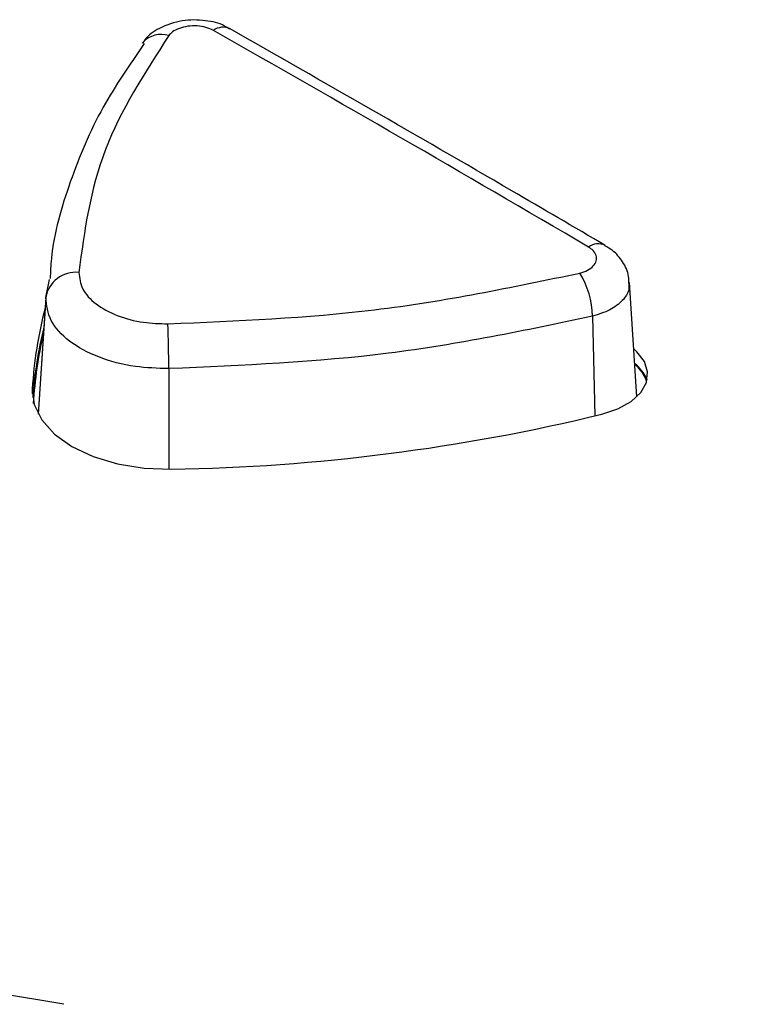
# Paper-space layout 'Sheet1' of a CAD drawing. Header units: millimetres. Extents: x -1 to 420, y -14 to 297.
# Tile 92 of 110: x 322.47 to 325.79, y 240.29 to 244.73. Entities that reach past the tile are written whole.
import ezdxf

# ---------------------------------------------------------------- set-up
doc = ezdxf.new("R2010")
doc.units = ezdxf.units.MM

psp = doc.layouts.new('Sheet1')

# ---------------------------------------------------------------- linework, layer by layer
at = {"color": 7, "linetype": 'Continuous', "lineweight": 25}
for p, q in [((323.0264, 244.629), (323.0289, 244.6322)), ((322.5903, 243.4796), (322.6076, 243.5615)), ((325.2607, 243.032), (325.2276, 243.5473)), ((322.5915, 243.4999), (322.5564, 242.9528)), ((322.6723, 240.288), (321.7529, 240.44))]:
    psp.add_line(p, q, dxfattribs=at)
at = {"color": 8, "linetype": 'Continuous', "lineweight": 25}
for p, q in [((322.5903, 243.4796), (322.5565, 242.9526)), ((325.0607, 243.3955), (325.0716, 242.9455)), ((323.146, 243.1588), (323.1468, 242.7045)), ((322.5296, 243.0681), (322.5296, 243.0452))]:
    psp.add_line(p, q, dxfattribs=at)
at = {"color": 7, "linetype": 'Continuous', "lineweight": 25, "flags": 128}
for points in [[(325.1034, 242.9533), (325.175, 242.9772), (325.2345, 243.0105), (325.2783, 243.0511), (325.3038, 243.0965), (325.3095, 243.1442), (325.295, 243.1913), (325.2613, 243.2349), (325.2468, 243.2477)], [(322.5296, 243.0681), (322.5382, 242.9964), (322.572, 242.9272), (322.6293, 242.8634), (322.7079, 242.8076), (322.8045, 242.7623), (322.915, 242.7292), (323.0349, 242.7097), (323.1591, 242.7047)]]:
    psp.add_lwpolyline(points, dxfattribs=at)
at = {"color": 8, "linetype": 'Continuous', "lineweight": 25}
for centre, radius, start, end in [((323.1117, 244.5551), 0.1131, 72.3507, 137.0257), ((325.0864, 243.6484), 0.074, 65.2317, 126.2708)]:
    psp.add_arc(centre, radius, start, end, dxfattribs=at)
at = {"color": 7, "linetype": 'Continuous', "lineweight": 25}
for centre, radius, start, end in [((323.3917, 244.6259), 0.0748, 65.4417, 125.9204), ((322.7257, 243.4566), 0.1373, 84.0834, 170.363), ((324.6723, 243.3873), 0.3885, 1.2097, 31.5509), ((324.3782, 242.9619), 1.8517, 165.3014, 176.7134), ((324.3777, 242.8964), 1.8512, 165.9951, 175.9103), ((318.5353, 243.1613), 4.6107, 359.9692, 2.4849), ((324.3774, 242.8963), 1.8463, 166.8152, 176.7229), ((325.1452, 243.0429), 0.1746, 22.0298, 52.6851), ((325.1454, 243.0475), 0.1685, 18.538, 51.0957), ((323.0144, 251.5647), 8.8612, 270.93572, 283.63597)]:
    psp.add_arc(centre, radius, start, end, dxfattribs=at)
psp.add_ellipse((329.0945, 138.9526), major_axis=(-71.0973, 111.7459), ratio=0.546449, start_param=5.465258, end_param=5.483366, dxfattribs=at)
for points, knots in [([(323.4211, 244.6915), (323.4137, 244.6966), (323.3823, 244.7183), (323.3081, 244.734), (323.2034, 244.7352), (323.1089, 244.7024), (323.0482, 244.6627), (323.0314, 244.6328), (323.0284, 244.6275)], [0, 0, 0, 0, 0.06358, 0.270493, 0.505704, 0.756741, 0.956893, 1, 1, 1, 1]), ([(323.3479, 244.6864), (323.337, 244.6914), (323.3154, 244.7015), (323.274, 244.7077), (323.2318, 244.7062), (323.1927, 244.6965), (323.1627, 244.6814), (323.1511, 244.6686), (323.1459, 244.6629)], [0, 0, 0, 0, 0.172537, 0.345022, 0.517443, 0.689802, 0.862107, 1, 1, 1, 1]), ([(323.1459, 244.6629), (323.0368, 244.4933), (322.8145, 244.1482), (322.765, 243.7803), (322.7398, 243.5932)], [0, 0, 0, 0, 0.49139, 1, 1, 1, 1]), ([(325.1176, 243.7155), (324.9763, 243.7983), (324.4112, 244.1294), (323.8464, 244.4519), (323.4228, 244.6938)], [0, 0, 0, 0, 0.25, 1, 1, 1, 1]), ([(323.0351, 244.6267), (322.9697, 244.532), (322.8304, 244.3303), (322.6952, 244.0038), (322.6181, 243.7432), (322.6116, 243.5958), (322.6103, 243.5658)], [0, 0, 0, 0, 0.282422, 0.601265, 0.918786, 1, 1, 1, 1]), ([(325.0034, 243.5906), (325.0157, 243.5944), (325.0403, 243.6021), (325.0661, 243.6218), (325.0799, 243.6451), (325.0792, 243.6698), (325.0662, 243.6918), (325.0499, 243.7031), (325.0426, 243.7081)], [0, 0, 0, 0, 0.172316, 0.344627, 0.516971, 0.689384, 0.861874, 1, 1, 1, 1]), ([(325.2243, 243.5473), (325.2246, 243.5566), (325.2254, 243.59), (325.1988, 243.642), (325.1605, 243.6893), (325.128, 243.7068), (325.1159, 243.7133)], [0, 0, 0, 0, 0.132753, 0.475504, 0.805101, 1, 1, 1, 1]), ([(322.7398, 243.5932), (322.7428, 243.5679), (322.7488, 243.5172), (322.8125, 243.4487), (322.9088, 243.3961), (323.0243, 243.3649), (323.1049, 243.3624), (323.1416, 243.3612)], [0, 0, 0, 0, 0.206681, 0.413422, 0.620192, 0.82694, 1, 1, 1, 1]), ([(323.1416, 243.3612), (323.4558, 243.3744), (324.0952, 243.4011), (324.6972, 243.5267), (325.0034, 243.5906)], [0, 0, 0, 0, 0.491397, 1, 1, 1, 1]), ([(323.146, 243.1588), (323.0951, 243.1604), (322.9837, 243.1639), (322.8238, 243.2069), (322.6907, 243.2796), (322.6027, 243.3745), (322.5944, 243.4446), (322.5903, 243.4796)], [0, 0, 0, 0, 0.173099, 0.379832, 0.586561, 0.79328, 1, 1, 1, 1]), ([(325.0607, 243.3955), (324.7568, 243.3316), (324.1382, 243.2016), (323.4805, 243.1733), (323.146, 243.1588)], [0, 0, 0, 0, 0.4914, 1, 1, 1, 1]), ([(293.4853, 208.4422), (294.2925, 208.5721), (295.9075, 208.8321), (298.2706, 209.3274), (300.753, 209.9399), (303.3209, 210.7071), (305.9454, 211.6444), (308.4584, 212.6877), (310.8548, 213.8235), (313.1306, 215.0378), (315.3674, 216.3708), (317.5618, 217.8188), (319.7281, 219.3715), (322.2303, 221.2904), (325.0362, 223.5859), (328.1649, 226.2459), (331.0446, 228.6834), (333.7381, 230.8731), (336.26, 232.8085), (338.9109, 234.6834), (341.4131, 236.2786), (343.7335, 237.6051), (345.8218, 238.6872), (348.0064, 239.7047), (350.2856, 240.6469), (352.5224, 241.4548), (354.6977, 242.1356), (356.7848, 242.712), (358.2188, 243.0379), (358.9355, 243.2008)], [0, 0, 0, 0, 0.027717, 0.05546, 0.083177, 0.117121, 0.151185, 0.185354, 0.219572, 0.253751, 0.287773, 0.32568, 0.363607, 0.401527, 0.462639, 0.523763, 0.584887, 0.631004, 0.677154, 0.723264, 0.769326, 0.800145, 0.831038, 0.861937, 0.892791, 0.923577, 0.949045, 0.974532, 1, 1, 1, 1]), ([(358.9601, 243.1379), (358.2435, 242.9786), (356.8098, 242.6599), (354.7228, 242.092), (352.5474, 241.418), (350.3106, 240.6152), (348.0312, 239.6771), (345.8467, 238.6627), (343.7589, 237.5829), (341.4386, 236.2585), (338.9365, 234.6651), (336.2855, 232.7916), (333.7639, 230.8572), (331.0705, 228.668), (328.1909, 226.2306), (325.0624, 223.5701), (322.2568, 221.2737), (319.7548, 219.3537), (317.5884, 217.7997), (315.3938, 216.35), (313.1564, 215.0152), (310.8796, 213.7988), (308.4824, 212.6604), (305.9688, 211.6139), (303.3437, 210.6727), (300.775, 209.9005), (298.2916, 209.2821), (295.9271, 208.78), (294.3111, 208.5132), (293.5035, 208.3799)], [0, 0, 0, 0, 0.0254296, 0.0508787, 0.0763087, 0.1070663, 0.1378927, 0.1687637, 0.19963, 0.2304211, 0.2764661, 0.3225589, 0.3686921, 0.4147922, 0.4759156, 0.5370396, 0.5981514, 0.6360842, 0.6740234, 0.7119423, 0.7459924, 0.7801988, 0.8144449, 0.8486418, 0.8827347, 0.9167087, 0.9444636, 0.9722443, 1, 1, 1, 1]), ([(291.3915, 209.4487), (291.8989, 209.516), (293.2741, 209.6985), (295.476, 210.0973), (297.9664, 210.6713), (300.3804, 211.3521), (302.7057, 212.1261), (304.9234, 212.9803), (307.0323, 213.9057), (309.04, 214.8909), (311.2248, 216.0758), (313.5481, 217.4786), (315.9793, 219.1074), (318.4088, 220.8779), (320.8455, 222.7815), (323.7705, 225.183), (327.0824, 227.9895), (330.2575, 230.623), (332.8949, 232.6819), (334.9345, 234.1893), (337.0617, 235.6554), (339.2944, 237.0724), (341.6586, 238.424), (344.1616, 239.6987), (346.7979, 240.8818), (349.5498, 241.9714), (351.4863, 242.5986), (352.4531, 242.9118)], [0, 0, 0, 0, 0.0181844, 0.0492811, 0.0804962, 0.1117804, 0.1430495, 0.1741918, 0.2048489, 0.2355321, 0.2661989, 0.3095315, 0.352901, 0.3962582, 0.4461801, 0.4961067, 0.573894, 0.651674, 0.6902418, 0.7288301, 0.7674001, 0.8059431, 0.8446974, 0.883574, 0.9224649, 0.9612895, 1, 1, 1, 1]), ([(352.9626, 242.0994), (352.365, 241.9413), (351.1696, 241.625), (349.1193, 240.9752), (346.8367, 240.1353), (344.3752, 239.0689), (342.0353, 237.9084), (339.7706, 236.6438), (337.5809, 235.2849), (335.4552, 233.8411), (333.4208, 232.3518), (330.7871, 230.3065), (327.6189, 227.6788), (324.3179, 224.8632), (321.4045, 222.4448), (318.9717, 220.5165), (316.5434, 218.7161), (314.1101, 217.0521), (311.7824, 215.6102), (309.5895, 214.3833), (307.5699, 213.3535), (305.4528, 212.3754), (303.2314, 211.4634), (300.9095, 210.6172), (298.5042, 209.8341), (296.0326, 209.1057), (294.3336, 208.6631), (293.4853, 208.4422)], [0, 0, 0, 0, 0.0237284, 0.0474568, 0.0840997, 0.1208221, 0.1575719, 0.1942522, 0.2331839, 0.2721463, 0.3111292, 0.3500889, 0.4291391, 0.5081986, 0.5591873, 0.6101713, 0.6547022, 0.6992452, 0.7437526, 0.7754838, 0.8072309, 0.8389543, 0.8711102, 0.9033622, 0.9356349, 0.9678637, 1, 1, 1, 1])]:
    psp.add_open_spline(points, degree=3, knots=knots, dxfattribs=at)
at = {"color": 8, "linetype": 'Continuous', "lineweight": 25}
psp.add_open_spline([(325.2238, 243.5472), (325.2249, 243.5368), (325.228, 243.5085), (325.1984, 243.4646), (325.1424, 243.421), (325.088, 243.404), (325.0607, 243.3955)], degree=3, knots=[0, 0, 0, 0, 0.162274, 0.441517, 0.720763, 1, 1, 1, 1], dxfattribs=at)

doc.saveas('drawing.dxf')
